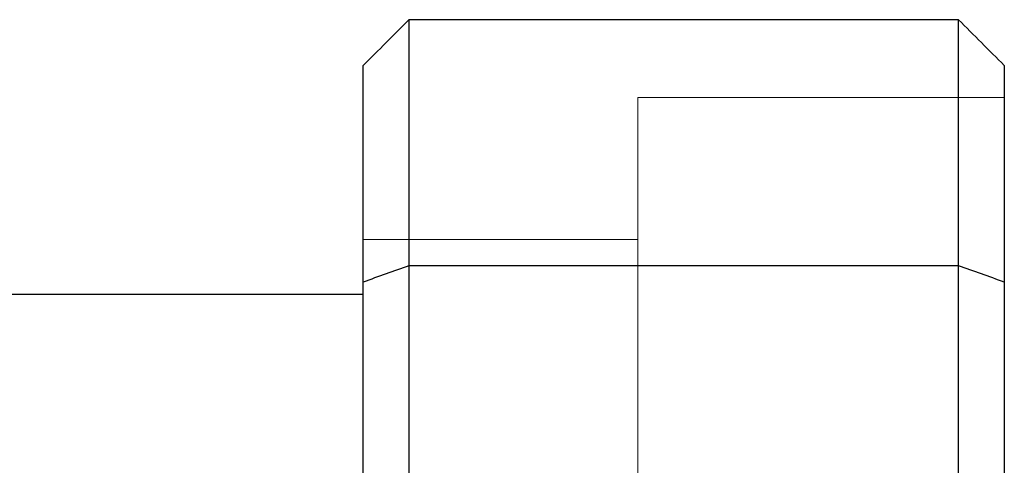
# Model space of a CAD drawing. Header units: millimetres. Extents: x 6089.8 to 6187.4, y 7494.6 to 7588.1.
# Tile 37 of 111: x 6140.1 to 6150.9, y 7517.7 to 7522.6. Entities that reach past the tile are written whole.
import ezdxf
from ezdxf.lldxf.tags import DXFTag

# ---------------------------------------------------------------- set-up
doc = ezdxf.new("R2010")
doc.units = ezdxf.units.MM
doc.layers.add('1', color=7, linetype='CONTINUOUS', true_color=0xffffff)
tags = doc.linetypes.add('DASHED', pattern=[25.72, 12.86, -12.86]).pattern_tags.tags
tags[6:7] = [DXFTag(74, 4), DXFTag(75, 0), DXFTag(340, '0'), DXFTag(46, 0.0), DXFTag(50, 0.0), DXFTag(44, 0.0), DXFTag(45, 0.0)]
tags[4:5] = [DXFTag(74, 4), DXFTag(75, 0), DXFTag(340, '0'), DXFTag(46, 0.0), DXFTag(50, 0.0), DXFTag(44, 0.0), DXFTag(45, 0.0)]

msp = doc.modelspace()

# ---------------------------------------------------------------- linework, layer by layer
at = {"layer": '1', "color": 7, "linetype": 'Continuous'}
for p, q in [((6150.375, 7522.604), (6144.375, 7522.604)), ((6144.375, 7522.604), (6144.375, 7519.918)), ((6150.375, 7519.918), (6150.375, 7522.604)), ((6143.875, 7519.74), (6143.875, 7522.104)), ((6150.875, 7522.104), (6150.875, 7519.74)), ((6150.375, 7519.918), (6144.375, 7519.918)), ((6144.375, 7519.918), (6144.375, 7497.291)), ((6150.375, 7497.291), (6150.375, 7519.918)), ((6143.875, 7497.469), (6143.875, 7519.74)), ((6150.875, 7519.74), (6150.875, 7497.469)), ((6143.875, 7519.604), (6131.375, 7519.604))]:
    msp.add_line(p, q, dxfattribs=at)
at = {"layer": '1', "color": 251, "linetype": 'DASHED', "lineweight": 5}
for p, q in [((6150.875, 7521.754), (6146.875, 7521.754)), ((6146.875, 7521.754), (6146.875, 7515.254)), ((6146.875, 7520.204), (6143.875, 7520.204))]:
    msp.add_line(p, q, dxfattribs=at)
at = {"layer": '1', "color": 7, "linetype": 'Continuous'}
for points in [[(6144.375, 7522.604), (6144.208, 7522.437), (6144.042, 7522.271), (6143.875, 7522.104)], [(6150.875, 7522.104), (6150.708, 7522.271), (6150.542, 7522.437), (6150.375, 7522.604)], [(6144.375, 7519.918), (6144.208, 7519.859), (6144.042, 7519.8), (6143.875, 7519.74)], [(6150.875, 7519.74), (6150.708, 7519.8), (6150.542, 7519.859), (6150.375, 7519.918)]]:
    msp.add_open_spline(points, degree=3, dxfattribs=at)

doc.saveas('drawing.dxf')
